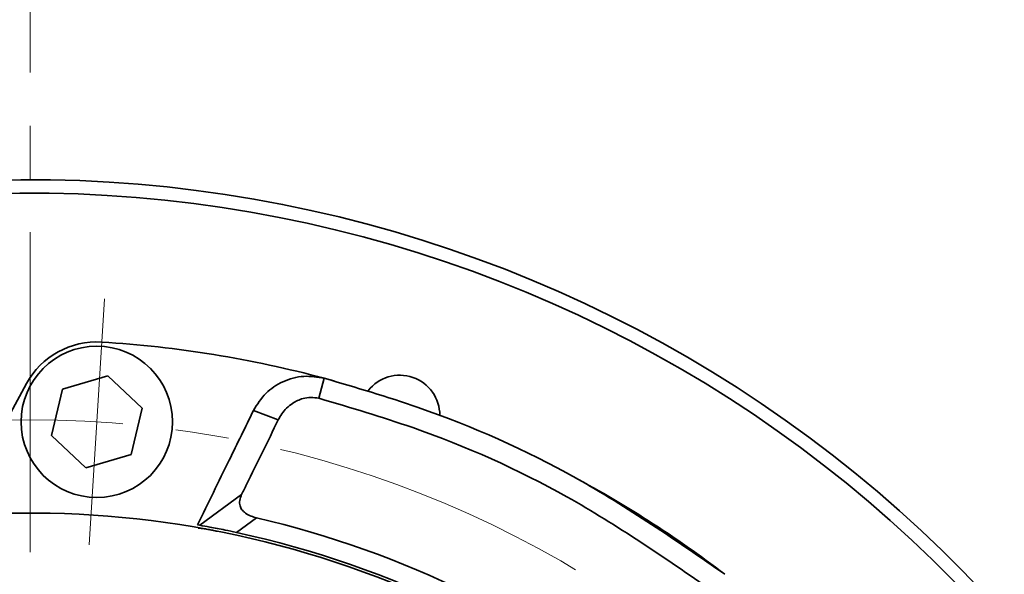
# Model space of a CAD drawing. Header units: millimetres. Extents: x -594 to 604, y -420 to 420.
# Tile 35 of 43: x 281 to 318, y 113 to 134. Entities that reach past the tile are written whole.
import ezdxf

# ---------------------------------------------------------------- set-up
doc = ezdxf.new("R2010")
doc.units = ezdxf.units.MM
doc.linetypes.add('点画线', pattern=[18, 12, -2, 2, -2])
doc.layers.add('中心线层', color=1, linetype='点画线', lineweight=18)
doc.layers.add('粗实线层', color=7, linetype='Continuous', lineweight=35)

msp = doc.modelspace()

# ---------------------------------------------------------------- linework, layer by layer
at = {"layer": '中心线层'}
for p, q in [((281.618, 6.174), (281.618, 152.107)), ((283.832, 114.443), (284.411, 123.682))]:
    msp.add_line(p, q, dxfattribs=at)
msp.add_circle((281.618, 79.141), 40, dxfattribs=at)
at = {"layer": '粗实线层'}
for p, q in [((282.831, 120.284), (284.536, 120.792)), ((284.536, 120.792), (285.827, 119.57)), ((281.487, 120.498), (279.693, 117.205)), ((292.657, 120.699), (292.457, 119.945)), ((293.015, 120.603), (292.657, 120.699)), ((282.419, 118.555), (282.831, 120.284)), ((285.827, 119.57), (285.415, 117.84)), ((290.001, 119.488), (290.929, 119.134)), ((283.711, 117.332), (282.419, 118.555)), ((285.415, 117.84), (283.711, 117.332)), ((289.556, 116.336), (287.992, 115.181)), ((290.109, 115.463), (289.361, 114.912)), ((287.9, 115.198), (287.992, 115.181)), ((287.929, 115.078), (288.148, 115.052))]:
    msp.add_line(p, q, dxfattribs=at)
msp.add_circle((284.123, 119.062), 2.84, dxfattribs=at)
for centre, radius, start, end in [((281.618, 79.141), 49, 25.9537, 191.7757), ((281.618, 79.141), 48.5, 25.9537, 191.8989), ((284.121, 119.062), 3, 86.4113, 151.4113), ((281.618, 79.141), 43, 75.1237, 86.4113), ((295.487, 119.314), 1.5, 359.4744, 142.433), ((281.618, 79.141), 43, 52.6884, 62.0084), ((281.618, 79.141), 36.5, 9.0042, 118.8132), ((281.618, 79.141), 37.301, 50.97, 76.8422), ((281.618, 79.141), 36.6, 50.0262, 77.7859)]:
    msp.add_arc(centre, radius, start, end, dxfattribs=at)
for points, knots in [([(290.001, 119.488), (290.14, 119.715), (290.403, 120.143), (291.078, 120.599), (291.861, 120.828), (292.4, 120.741), (292.657, 120.699)], [0, 0, 0, 0, 0.877301, 1.658339, 2.443318, 3.156043, 3.156043, 3.156043, 3.156043]), ([(292.657, 120.699), (293.835, 120.352), (297.089, 119.394), (302.25, 117.101), (305.857, 114.604), (307.682, 113.341)], [0, 0, 0, 0, 3.684379, 10.18099, 16.831975, 16.831975, 16.831975, 16.831975]), ([(292.457, 119.945), (292.354, 119.962), (292.15, 119.998), (291.799, 119.935), (291.4, 119.743), (291.101, 119.446), (290.971, 119.211), (290.929, 119.134)], [0, 0, 0, 0, 0.27334, 0.54507, 0.970768, 1.575025, 1.867017, 1.867017, 1.867017, 1.867017]), ([(292.457, 119.945), (293.634, 119.597), (296.84, 118.651), (301.904, 116.393), (305.427, 113.954), (307.209, 112.72)], [0, 0, 0, 0, 3.684508, 10.030824, 16.526356, 16.526356, 16.526356, 16.526356]), ([(287.9, 115.198), (288.296, 116.007), (288.995, 117.434), (289.697, 118.867), (290.001, 119.488)], [0, 0, 0, 0, 2.708093, 4.777594, 4.777594, 4.777594, 4.777594]), ([(290.929, 119.134), (290.534, 118.328), (290.076, 117.395), (289.618, 116.462), (289.556, 116.336)], [0, 0, 0, 0, 2.696246, 3.117285, 3.117285, 3.117285, 3.117285]), ([(289.556, 116.336), (289.526, 116.262), (289.472, 116.128), (289.479, 115.928), (289.557, 115.761), (289.702, 115.621), (289.896, 115.52), (290.043, 115.481), (290.109, 115.463)], [0, 0, 0, 0, 0.266034, 0.483684, 0.657198, 0.830916, 1.051673, 1.232814, 1.232814, 1.232814, 1.232814]), ([(287.992, 115.181), (288.111, 115.16), (288.378, 115.112), (288.875, 115.016), (289.22, 114.942), (289.361, 114.912)], [0, 0, 0, 0, 0.444649, 1.005113, 1.395005, 1.395005, 1.395005, 1.395005]), ([(288.148, 115.052), (288.212, 115.04), (288.341, 115.016), (288.503, 114.985), (288.617, 114.963), (288.632, 114.96), (288.639, 114.959)], [0, 0, 0, 0, 0.1250146, 0.2500052, 0.3746023, 0.5000155, 0.5000155, 0.5000155, 0.5000155])]:
    msp.add_open_spline(points, degree=3, knots=knots, dxfattribs=at)

doc.saveas('drawing.dxf')
